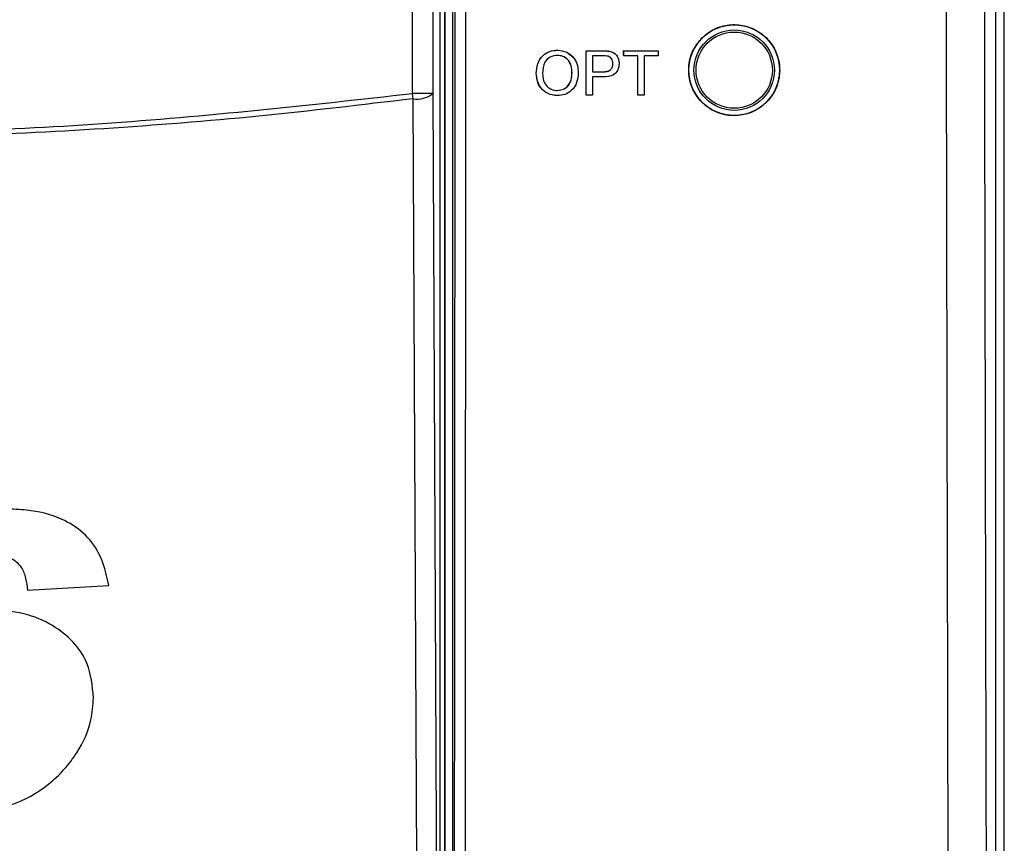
# Paper-space layout 'Blatt3' of a CAD drawing. Header units: millimetres. Extents: x 5 to 418, y 2 to 292.
# Tile 15 of 53: x 99 to 115, y 178 to 191. Entities that reach past the tile are written whole.
import ezdxf

# ---------------------------------------------------------------- set-up
doc = ezdxf.new("R2010")
doc.units = ezdxf.units.MM

psp = doc.layouts.new('Blatt3')

# ---------------------------------------------------------------- linework, layer by layer
at = {"color": 7, "linetype": 'Continuous', "lineweight": 25}
for p, q in [((115.3454, 155.4503), (115.3454, 224.7321)), ((115.2046, 155.6539), (115.2046, 200.8665)), ((106.0713, 195.7881), (106.0713, 158.1548)), ((106.0859, 158.1548), (106.0859, 195.7881)), ((106.2046, 195.8216), (106.2046, 158.156)), ((105.9987, 158.3107), (105.9987, 195.6323)), ((105.5432, 189.9351), (105.5432, 195.5101)), ((105.8765, 195.5101), (105.8765, 189.9351)), ((107.9419, 190.6515), (107.9405, 190.6528)), ((108.4185, 190.2963), (108.4191, 190.6434)), ((108.4205, 190.6421), (108.4191, 190.6434)), ((108.4191, 190.6434), (108.6883, 190.6434)), ((108.4193, 189.9093), (108.4205, 190.6421)), ((108.4205, 190.6421), (108.6897, 190.6421)), ((108.5237, 190.5576), (108.5233, 190.2945)), ((108.6987, 190.5576), (108.5237, 190.5576)), ((108.6897, 190.6421), (108.6883, 190.6434)), ((108.7983, 190.6352), (108.7969, 190.6365)), ((108.9007, 190.5897), (108.8991, 190.5912)), ((109.0389, 190.5704), (109.039, 190.6434)), ((109.0403, 190.5576), (109.0389, 190.5588)), ((109.0405, 190.6421), (109.039, 190.6434)), ((109.039, 190.6434), (109.612, 190.6434)), ((109.0403, 190.5576), (109.0405, 190.6421)), ((109.2752, 190.5576), (109.0403, 190.5576)), ((109.0405, 190.6421), (109.6134, 190.6421)), ((109.2741, 189.9093), (109.2752, 190.5576)), ((109.3785, 190.5576), (109.3774, 189.9093)), ((109.6133, 190.5576), (109.3785, 190.5576)), ((109.6134, 190.6421), (109.612, 190.6434)), ((109.6134, 190.6421), (109.6133, 190.5576)), ((108.8617, 190.4285), (108.8602, 190.4298)), ((107.5933, 190.266), (107.5919, 190.2673)), ((108.1851, 190.2753), (108.1837, 190.2765)), ((108.5231, 190.2099), (108.5226, 189.9093)), ((108.7026, 190.2099), (108.5231, 190.2099)), ((108.5233, 190.2945), (108.7, 190.2945)), ((108.7, 190.2945), (108.6986, 190.2957)), ((105.5543, 189.8488), (105.5432, 189.9351)), ((105.8765, 189.9351), (105.5432, 189.9351)), ((107.94, 189.9845), (107.9385, 189.9857)), ((108.4193, 189.9093), (108.418, 189.9105)), ((108.5226, 189.9093), (108.4193, 189.9093)), ((109.2741, 189.9093), (109.2728, 189.9105)), ((109.3774, 189.9093), (109.2741, 189.9093)), ((99.1671, 181.7109), (100.5132, 181.792))]:
    psp.add_line(p, q, dxfattribs=at)
at = {"color": 7, "linetype": 'Continuous', "lineweight": 25, "flags": 128}
for points in [[(105.8765, 189.9351), (105.9163, 181.4511), (105.9562, 172.9233)], [(105.6343, 172.837), (105.6312, 173.4809), (105.6191, 176.0565), (105.5707, 186.3587), (105.5543, 189.8488)]]:
    psp.add_lwpolyline(points, dxfattribs=at)
at = {"color": 7, "linetype": 'Continuous', "lineweight": 25}
for radius in [0.75, 0.6667, 0.6316]:
    psp.add_circle((110.8713, 190.3215), radius, dxfattribs=at)
psp.add_arc((105.6235, 190.2352), 0.3925, 259.84532, 310.1364, dxfattribs=at)
for points, knots in [([(114.4808, 155.7063), (114.4793, 156.1497), (114.4714, 158.3669), (114.4404, 167.6818), (114.4041, 180.9861), (114.3851, 192.5236), (114.3778, 196.9529)], [0, 0, 0, 0, 0.0322876, 0.1614382, 0.6780666, 1, 1, 1, 1]), ([(115.0049, 196.9711), (115.0166, 190.0976), (115.04, 176.3477), (115.085, 162.6175), (115.1075, 155.751)], [0, 0, 0, 0, 0.4998997, 1, 1, 1, 1]), ([(106.2206, 158.0757), (106.2241, 161.222), (106.2309, 167.5147), (106.2393, 176.9611), (106.2463, 186.4122), (106.2497, 192.7162), (106.2514, 195.8684)], [0, 0, 0, 0, 0.249948, 0.4999168, 0.749948, 1, 1, 1, 1]), ([(106.4237, 195.8636), (106.4237, 195.7526), (106.4234, 195.1972), (106.4222, 192.8649), (106.4189, 187.0901), (106.4126, 178.2079), (106.4037, 167.9399), (106.3964, 161.2278), (106.3929, 158.0649)], [0, 0, 0, 0, 0.00880859, 0.04404297, 0.18498094, 0.46685965, 0.74876819, 1, 1, 1, 1]), ([(110.3373, 190.8547), (110.2833, 190.7889), (110.1754, 190.6574), (110.1078, 190.4064), (110.1217, 190.1501), (110.2209, 189.9119), (110.3932, 189.7199), (110.6197, 189.5957), (110.8746, 189.5535), (111.1291, 189.5983), (111.3541, 189.7247), (111.5245, 189.9184), (111.6211, 190.1572), (111.6334, 190.4145), (111.5599, 190.6614), (111.4087, 190.8704), (111.1967, 191.0177), (110.9475, 191.0866), (110.6905, 191.0682), (110.4802, 190.981), (110.377, 190.8898), (110.3373, 190.8547)], [0, 0, 0, 0, 0.053563, 0.1071253, 0.1607129, 0.2143741, 0.2681195, 0.3219247, 0.375741, 0.4295142, 0.4832069, 0.5368154, 0.590373, 0.6439371, 0.697564, 0.7512832, 0.8050816, 0.8589094, 0.9127032, 0.9664164, 1, 1, 1, 1]), ([(107.5919, 190.2673), (107.5956, 190.3223), (107.603, 190.432), (107.6887, 190.5652), (107.8111, 190.6423), (107.8974, 190.6493), (107.9405, 190.6528)], [0, 0, 0, 0, 0.2805704, 0.5595746, 0.7795608, 1, 1, 1, 1]), ([(107.5933, 190.266), (107.597, 190.321), (107.6044, 190.4307), (107.6902, 190.5639), (107.8126, 190.641), (107.8988, 190.648), (107.9419, 190.6515)], [0, 0, 0, 0, 0.2805704, 0.55957461, 0.77956077, 1, 1, 1, 1]), ([(107.9424, 190.5669), (107.9012, 190.5614), (107.819, 190.5504), (107.706, 190.4396), (107.7002, 190.3312), (107.6966, 190.2648)], [0, 0, 0, 0, 0.2801277, 0.5596529, 1, 1, 1, 1]), ([(107.9405, 190.6528), (107.9955, 190.6472), (108.1009, 190.6366), (108.1738, 190.5603), (108.2087, 190.5237)], [0, 0, 0, 0, 0.5210819, 1, 1, 1, 1]), ([(107.9419, 190.6515), (107.9959, 190.6452), (108.1036, 190.6325), (108.222, 190.5289), (108.2801, 190.4013), (108.2856, 190.3168), (108.2884, 190.2745)], [0, 0, 0, 0, 0.2795644, 0.5585841, 0.7790872, 1, 1, 1, 1]), ([(108.1851, 190.2753), (108.1827, 190.3153), (108.1778, 190.395), (108.1231, 190.496), (108.0365, 190.5571), (107.9738, 190.5637), (107.9424, 190.5669)], [0, 0, 0, 0, 0.28079669, 0.5600682, 0.77998402, 1, 1, 1, 1]), ([(108.1837, 190.2765), (108.1811, 190.3162), (108.1759, 190.3953), (108.1259, 190.4954), (108.0689, 190.5283), (108.0465, 190.5412)], [0, 0, 0, 0, 0.3792008, 0.756342, 1, 1, 1, 1]), ([(108.6883, 190.6434), (108.7086, 190.6433), (108.745, 190.6432), (108.781, 190.6385), (108.7969, 190.6365)], [0, 0, 0, 0, 0.5601005, 1, 1, 1, 1]), ([(108.6897, 190.6421), (108.7101, 190.642), (108.7464, 190.6419), (108.7824, 190.6372), (108.7983, 190.6352)], [0, 0, 0, 0, 0.5601005, 1, 1, 1, 1]), ([(108.783, 190.5511), (108.7674, 190.5535), (108.7394, 190.5577), (108.7111, 190.5576), (108.6987, 190.5576)], [0, 0, 0, 0, 0.5595849, 1, 1, 1, 1]), ([(108.8617, 190.4285), (108.8607, 190.4432), (108.8589, 190.4725), (108.841, 190.5098), (108.8152, 190.5381), (108.7937, 190.5467), (108.783, 190.5511)], [0, 0, 0, 0, 0.2802608, 0.5600775, 0.7801497, 1, 1, 1, 1]), ([(108.7969, 190.6365), (108.8245, 190.6313), (108.863, 190.6241), (108.8885, 190.5958), (108.8957, 190.5877)], [0, 0, 0, 0, 0.7160888, 1, 1, 1, 1]), ([(108.7983, 190.6352), (108.8248, 190.6287), (108.8778, 190.6158), (108.9323, 190.5594), (108.9605, 190.4952), (108.9635, 190.4527), (108.965, 190.4315)], [0, 0, 0, 0, 0.28001296, 0.55891045, 0.77939555, 1, 1, 1, 1]), ([(108.8602, 190.4298), (108.8592, 190.4444), (108.8573, 190.4734), (108.8416, 190.5092), (108.8248, 190.5248), (108.8187, 190.5306)], [0, 0, 0, 0, 0.3886713, 0.7767266, 1, 1, 1, 1]), ([(108.6986, 190.2958), (108.721, 190.2966), (108.7657, 190.2981), (108.8259, 190.3246), (108.8565, 190.3768), (108.859, 190.4121), (108.8602, 190.4298)], [0, 0, 0, 0, 0.2814007, 0.5597529, 0.7793558, 1, 1, 1, 1]), ([(108.7, 190.2945), (108.7224, 190.2953), (108.7671, 190.2968), (108.8273, 190.3234), (108.8579, 190.3755), (108.8604, 190.4108), (108.8617, 190.4285)], [0, 0, 0, 0, 0.2814007, 0.5597529, 0.7793558, 1, 1, 1, 1]), ([(108.965, 190.4315), (108.961, 190.3948), (108.9531, 190.3217), (108.8595, 190.2159), (108.7622, 190.2122), (108.7026, 190.2099)], [0, 0, 0, 0, 0.2807512, 0.5597085, 1, 1, 1, 1]), ([(107.6699, 190.0295), (107.6681, 190.0309), (107.6342, 190.0582), (107.6052, 190.146), (107.5963, 190.2268), (107.5919, 190.2673)], [0, 0, 0, 0, 0.0267331, 0.5132069, 1, 1, 1, 1]), ([(107.9403, 189.8999), (107.8873, 189.906), (107.7816, 189.9181), (107.6646, 190.0183), (107.604, 190.1417), (107.5969, 190.2246), (107.5933, 190.266)], [0, 0, 0, 0, 0.2796, 0.5587653, 0.7793103, 1, 1, 1, 1]), ([(107.6966, 190.2648), (107.6991, 190.2256), (107.7039, 190.1474), (107.7628, 190.0518), (107.8477, 189.9932), (107.9092, 189.9874), (107.94, 189.9845)], [0, 0, 0, 0, 0.2806566, 0.559885, 0.7798492, 1, 1, 1, 1]), ([(107.9385, 189.9857), (107.9787, 189.9909), (108.0591, 190.0011), (108.1425, 190.085), (108.1791, 190.1822), (108.1822, 190.2451), (108.1837, 190.2765)], [0, 0, 0, 0, 0.2791002, 0.558192, 0.7788064, 1, 1, 1, 1]), ([(107.94, 189.9845), (107.9802, 189.9896), (108.0605, 189.9999), (108.1439, 190.0837), (108.1806, 190.1809), (108.1836, 190.2438), (108.1851, 190.2753)], [0, 0, 0, 0, 0.2791002, 0.558192, 0.7788064, 1, 1, 1, 1]), ([(108.2884, 190.2745), (108.2837, 190.2208), (108.2743, 190.1136), (108.1887, 189.9834), (108.0665, 189.9122), (107.9824, 189.904), (107.9403, 189.8999)], [0, 0, 0, 0, 0.280353, 0.5595023, 0.7796353, 1, 1, 1, 1]), ([(84.866, 189.9351), (86.5895, 189.7449), (90.0435, 189.3637), (95.2347, 189.2216), (100.4141, 189.3684), (103.8312, 189.7459), (105.5432, 189.9351)], [0, 0, 0, 0, 0.2508222, 0.5026819, 0.7508343, 1, 1, 1, 1]), ([(107.8322, 190.0129), (107.8376, 190.009), (107.868, 189.9874), (107.9067, 189.9865), (107.9385, 189.9857)], [0, 0, 0, 0, 0.17808651, 1, 1, 1, 1]), ([(105.5543, 189.8488), (104.7023, 189.7471), (102.9974, 189.5435), (100.4265, 189.3401), (97.8466, 189.2127), (95.5426, 189.1744), (93.52, 189.1948), (91.7801, 189.2501), (90.0408, 189.3427), (88.3026, 189.4736), (86.573, 189.6385), (85.4254, 189.779), (84.8549, 189.8488)], [0, 0, 0, 0, 0.1240156, 0.248154, 0.3726687, 0.4973114, 0.5811585, 0.6650056, 0.7488917, 0.8328946, 0.9169361, 1, 1, 1, 1]), ([(100.5132, 181.792), (100.4713, 181.9759), (100.3981, 182.2968), (100.1019, 182.677), (99.6869, 182.9351), (99.2339, 183.0438), (98.9199, 183.0535), (98.8055, 183.057)], [0, 0, 0, 0, 0.242898, 0.4237478, 0.6045665, 0.8558512, 1, 1, 1, 1]), ([(98.6472, 182.2878), (98.7126, 182.2834), (98.8266, 182.2757), (98.9708, 182.1977), (99.0802, 182.0775), (99.1415, 181.9065), (99.1584, 181.7769), (99.1671, 181.7109)], [0, 0, 0, 0, 0.2181803, 0.3806491, 0.5437188, 0.7674666, 1, 1, 1, 1]), ([(100.2568, 179.928), (100.2388, 180.1255), (100.2079, 180.4652), (99.9311, 180.875), (99.5683, 181.1562), (99.0841, 181.3574), (98.7099, 181.3788), (98.508, 181.3904)], [0, 0, 0, 0, 0.2335403, 0.4017202, 0.5694332, 0.7676612, 1, 1, 1, 1]), ([(97.9151, 177.9929), (98.2491, 178.0231), (98.8219, 178.0747), (99.5409, 178.4721), (99.9892, 178.9758), (100.228, 179.4879), (100.2489, 179.8067), (100.2568, 179.928)], [0, 0, 0, 0, 0.2923013, 0.501145, 0.7100044, 0.88957, 1, 1, 1, 1])]:
    psp.add_open_spline(points, degree=3, knots=knots, dxfattribs=at)

doc.saveas('drawing.dxf')
